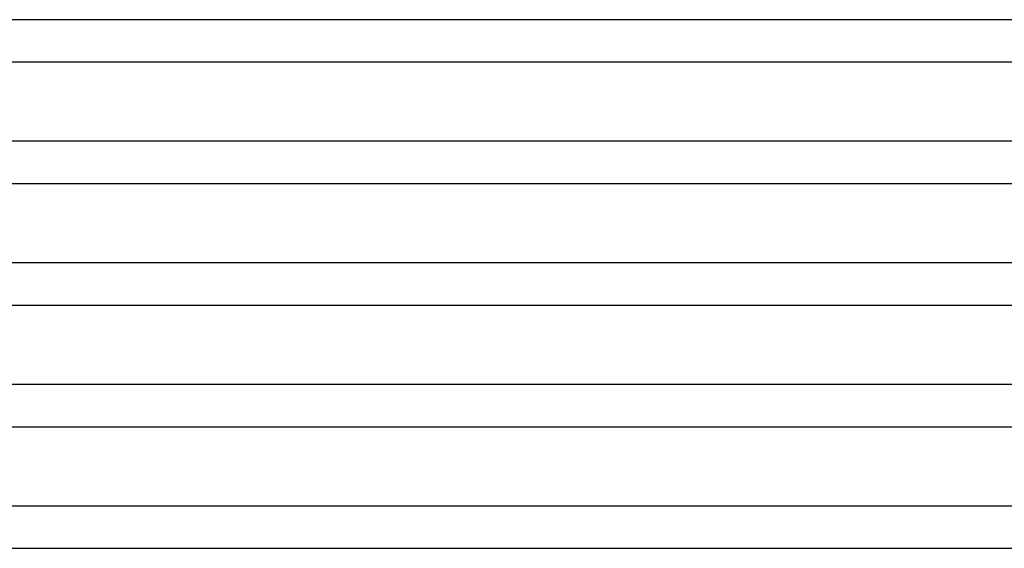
# Model space of a CAD drawing. Header units: millimetres. Extents: x -305 to 305, y -2 to 230.
# Tile 21 of 63: x -107 to -14, y 115 to 165. Entities that reach past the tile are written whole.
import ezdxf

# ---------------------------------------------------------------- set-up
doc = ezdxf.new("R2010")
doc.units = ezdxf.units.MM
doc.layers.add('THICK', color=7, linetype='Continuous')

msp = doc.modelspace()

# ---------------------------------------------------------------- linework, layer by layer
at = {"layer": 'THICK'}
for p, q in [((0, 165), (-218, 165)), ((-187.808, 161), (-1.955, 161)), ((0, 153.5), (-224, 153.5)), ((-192.996, 149.5), (-1.973, 149.5)), ((0, 142), (-230, 142)), ((-198.185, 138), (-1.986, 138)), ((0, 130.5), (-236, 130.5)), ((-203.377, 126.5), (-1.995, 126.5)), ((-0.524, 119), (-209.316, 119)), ((-208.571, 115), (-1.999, 115))]:
    msp.add_line(p, q, dxfattribs=at)

doc.saveas('drawing.dxf')
